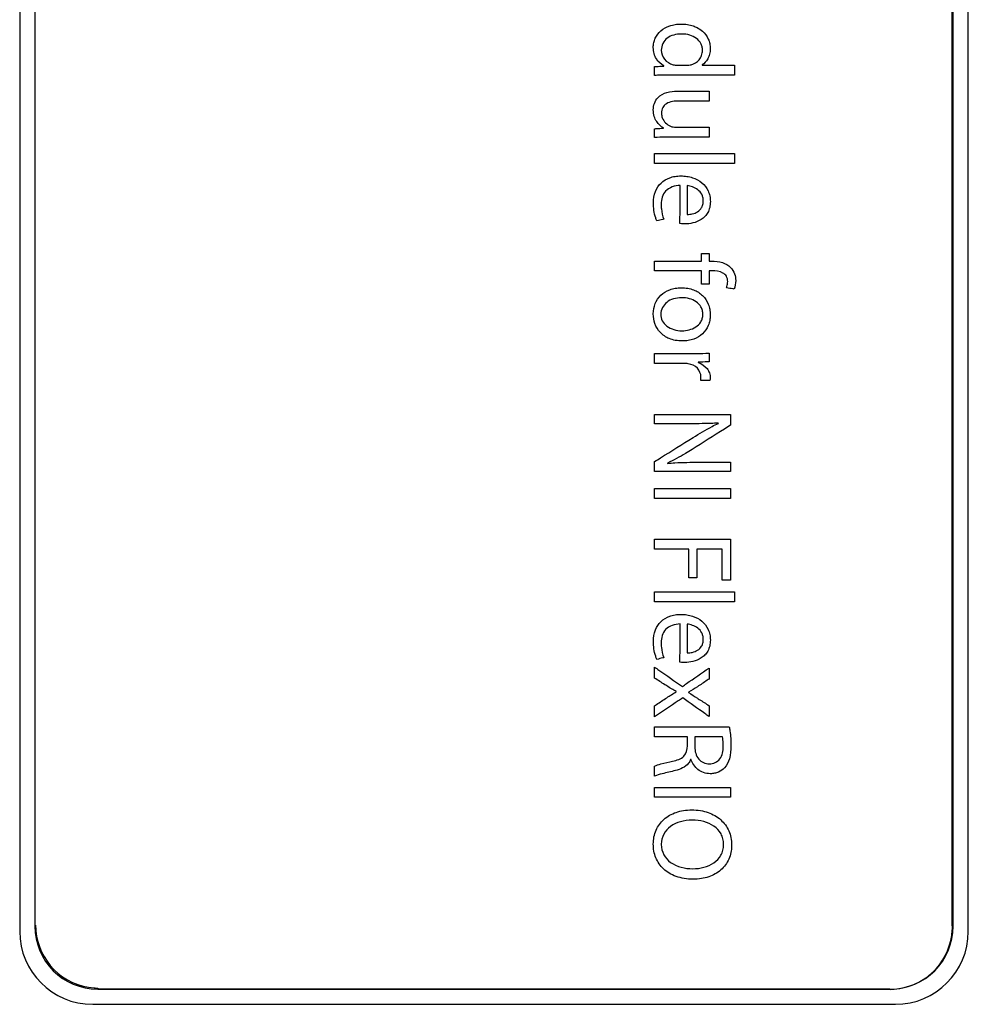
# Model space of a CAD drawing. Header units: inches. Extents: x 0 to 22, y 0 to 17.
# Tile 13 of 29: x 10.653 to 11.589, y 7.245 to 8.216. Entities that reach past the tile are written whole.
import ezdxf

# ---------------------------------------------------------------- set-up
doc = ezdxf.new("R2010")
doc.units = ezdxf.units.IN
doc.header["$LTSCALE"] = 1.21
doc.header["$MEASUREMENT"] = 0
doc.layers.get('0').update_dxf_attribs({"linetype": 'CONTINUOUS'})
doc.layers.add('DATUMCURVES', color=7, linetype='CONTINUOUS')

msp = doc.modelspace()

# ---------------------------------------------------------------- linework, layer by layer
at = {"color": 7, "linetype": 'CONTINUOUS'}
for p, q in [((10.65281, 9.20279), (10.65281, 7.31679)), ((11.58881, 7.31679), (11.58881, 9.20279)), ((10.66781, 9.19779), (10.66781, 7.32179)), ((11.57381, 7.32179), (11.57381, 9.19779)), ((10.72981, 7.25979), (11.51181, 7.25979)), ((10.72481, 7.24479), (11.51681, 7.24479))]:
    msp.add_line(p, q, dxfattribs=at)
for centre, radius, start, end in [((10.72481, 7.31679), 0.072, 180, 270), ((10.72981, 7.32179), 0.062, 180, 270), ((11.51181, 7.32179), 0.062, 270, 360), ((11.51681, 7.31679), 0.072, 270, 360)]:
    msp.add_arc(centre, radius, start, end, dxfattribs=at)
at = {"layer": 'DATUMCURVES', "color": 40, "linetype": 'CONTINUOUS'}
for points, knots in [([(10.66781, 9.19765, 0.394), (10.66781, 9.09998, 0.394), (10.66781, 8.47485, 0.394), (10.66781, 7.84971, 0.394), (10.66781, 7.32226, 0.394)], [0, 0, 0, 0, 0.15625, 1, 1, 1, 1]), ([(11.57301, 7.32226, 0.394), (11.57301, 7.41994, 0.394), (11.57301, 8.04507, 0.394), (11.57301, 8.6702, 0.394), (11.57301, 9.19765, 0.394)], [0, 0, 0, 0, 0.15625, 1, 1, 1, 1]), ([(11.28853, 8.17081, 0.394), (11.28548, 8.17234, 0.394), (11.28136, 8.17618, 0.394), (11.27848, 8.18301, 0.394), (11.27778, 8.18855, 0.394), (11.27831, 8.19374, 0.394), (11.28029, 8.19965, 0.394), (11.28528, 8.20613, 0.394), (11.29265, 8.21015, 0.394), (11.29956, 8.21185, 0.394), (11.30549, 8.21227, 0.394), (11.31156, 8.21186, 0.394), (11.31692, 8.21055, 0.394), (11.32003, 8.20921, 0.394), (11.32128, 8.20856, 0.394)], [0, 0, 0, 0, 0.130673, 0.20225, 0.281152, 0.341795, 0.400625, 0.518128, 0.644743, 0.714415, 0.789469, 0.871484, 0.946435, 1, 1, 1, 1]), ([(11.2981, 8.20122, 0.394), (11.29583, 8.2006, 0.394), (11.28947, 8.19794, 0.394), (11.28588, 8.19077, 0.394), (11.28588, 8.18636, 0.394)], [0, 0, 0, 0, 0.347055, 1, 1, 1, 1]), ([(11.3153, 8.17203, 0.394), (11.31831, 8.17274, 0.394), (11.32268, 8.1754, 0.394), (11.32595, 8.18105, 0.394), (11.32671, 8.18562, 0.394), (11.32627, 8.18969, 0.394), (11.3247, 8.19402, 0.394), (11.32072, 8.19852, 0.394), (11.31383, 8.20162, 0.394), (11.306, 8.20256, 0.394), (11.30063, 8.20192, 0.394), (11.2981, 8.20122, 0.394)], [0, 0, 0, 0, 0.164598, 0.250249, 0.342075, 0.40629, 0.466546, 0.58497, 0.714166, 0.860994, 1, 1, 1, 1]), ([(11.32128, 8.20856, 0.394), (11.32315, 8.20758, 0.394), (11.3276, 8.20458, 0.394), (11.33185, 8.1989, 0.394), (11.33385, 8.19281, 0.394), (11.33437, 8.18771, 0.394), (11.33378, 8.1825, 0.394), (11.33157, 8.17659, 0.394), (11.32844, 8.17313, 0.394), (11.32607, 8.17182, 0.394)], [0, 0, 0, 0, 0.142167, 0.35875, 0.465593, 0.573962, 0.704024, 0.816323, 1, 1, 1, 1]), ([(11.28588, 8.18636, 0.394), (11.28588, 8.1832, 0.394), (11.28818, 8.17647, 0.394), (11.29427, 8.17284, 0.394), (11.29753, 8.17203, 0.394)], [0, 0, 0, 0, 0.484288, 1, 1, 1, 1]), ([(11.30175, 8.1716, 0.394), (11.30224, 8.1716, 0.394), (11.30535, 8.1716, 0.394), (11.30846, 8.1716, 0.394), (11.31108, 8.1716, 0.394)], [0, 0, 0, 0, 0.15625, 1, 1, 1, 1]), ([(11.32607, 8.1716, 0.394), (11.32774, 8.1716, 0.394), (11.3384, 8.1716, 0.394), (11.34906, 8.1716, 0.394), (11.35805, 8.1716, 0.394)], [0, 0, 0, 0, 0.15625, 1, 1, 1, 1]), ([(11.35805, 8.1716, 0.394), (11.35805, 8.17109, 0.394), (11.35805, 8.16783, 0.394), (11.35805, 8.16457, 0.394), (11.35805, 8.16182, 0.394)], [0, 0, 0, 0, 0.15625, 1, 1, 1, 1]), ([(11.27921, 8.17015, 0.394), (11.27969, 8.17017, 0.394), (11.2828, 8.17032, 0.394), (11.28591, 8.17047, 0.394), (11.28853, 8.17059, 0.394)], [0, 0, 0, 0, 0.15625, 1, 1, 1, 1]), ([(11.27921, 8.16137, 0.394), (11.27921, 8.16183, 0.394), (11.27921, 8.16475, 0.394), (11.27921, 8.16768, 0.394), (11.27921, 8.17015, 0.394)], [0, 0, 0, 0, 0.15625, 1, 1, 1, 1]), ([(11.29309, 8.16182, 0.394), (11.28948, 8.16182, 0.394), (11.28484, 8.16176, 0.394), (11.28022, 8.16147, 0.394), (11.27921, 8.16137, 0.394)], [0, 0, 0, 0, 0.780425, 1, 1, 1, 1]), ([(11.35805, 8.16182, 0.394), (11.35467, 8.16182, 0.394), (11.33302, 8.16182, 0.394), (11.31136, 8.16182, 0.394), (11.29309, 8.16182, 0.394)], [0, 0, 0, 0, 0.15625, 1, 1, 1, 1]), ([(11.28799, 8.10959, 0.394), (11.28535, 8.11107, 0.394), (11.28163, 8.11462, 0.394), (11.27856, 8.12109, 0.394), (11.27768, 8.12736, 0.394), (11.27863, 8.1341, 0.394), (11.28464, 8.14399, 0.394), (11.29494, 8.14591, 0.394), (11.30153, 8.14591, 0.394)], [0, 0, 0, 0, 0.166407, 0.2696, 0.389215, 0.50903, 0.637808, 1, 1, 1, 1]), ([(11.30153, 8.14591, 0.394), (11.30316, 8.14591, 0.394), (11.31364, 8.14591, 0.394), (11.32411, 8.14591, 0.394), (11.33295, 8.14591, 0.394)], [0, 0, 0, 0, 0.15625, 1, 1, 1, 1]), ([(11.33295, 8.14591, 0.394), (11.33295, 8.1454, 0.394), (11.33295, 8.14214, 0.394), (11.33295, 8.13888, 0.394), (11.33295, 8.13613, 0.394)], [0, 0, 0, 0, 0.15625, 1, 1, 1, 1]), ([(11.3033, 8.13613, 0.394), (11.29906, 8.13613, 0.394), (11.29259, 8.13562, 0.394), (11.28674, 8.12981, 0.394), (11.28609, 8.12603, 0.394), (11.28609, 8.12413, 0.394)], [0, 0, 0, 0, 0.540005, 0.757211, 1, 1, 1, 1]), ([(11.33295, 8.13613, 0.394), (11.33141, 8.13613, 0.394), (11.32153, 8.13613, 0.394), (11.31164, 8.13613, 0.394), (11.3033, 8.13613, 0.394)], [0, 0, 0, 0, 0.15625, 1, 1, 1, 1]), ([(11.28609, 8.12413, 0.394), (11.28609, 8.1226, 0.394), (11.28697, 8.11714, 0.394), (11.29147, 8.11271, 0.394), (11.29509, 8.11126, 0.394)], [0, 0, 0, 0, 0.281309, 1, 1, 1, 1]), ([(11.27921, 8.10881, 0.394), (11.27967, 8.10884, 0.394), (11.28259, 8.10903, 0.394), (11.28552, 8.10921, 0.394), (11.28799, 8.10937, 0.394)], [0, 0, 0, 0, 0.15625, 1, 1, 1, 1]), ([(11.27921, 8.10015, 0.394), (11.27921, 8.1006, 0.394), (11.27921, 8.10349, 0.394), (11.27921, 8.10638, 0.394), (11.27921, 8.10881, 0.394)], [0, 0, 0, 0, 0.15625, 1, 1, 1, 1]), ([(11.30009, 8.11037, 0.394), (11.3018, 8.11037, 0.394), (11.31276, 8.11037, 0.394), (11.32371, 8.11037, 0.394), (11.33295, 8.11037, 0.394)], [0, 0, 0, 0, 0.15625, 1, 1, 1, 1]), ([(11.33295, 8.11037, 0.394), (11.33295, 8.10986, 0.394), (11.33295, 8.1066, 0.394), (11.33295, 8.10335, 0.394), (11.33295, 8.10059, 0.394)], [0, 0, 0, 0, 0.15625, 1, 1, 1, 1]), ([(11.29386, 8.10059, 0.394), (11.29252, 8.10059, 0.394), (11.28763, 8.10057, 0.394), (11.28274, 8.10042, 0.394), (11.27921, 8.10015, 0.394)], [0, 0, 0, 0, 0.275303, 1, 1, 1, 1]), ([(11.33295, 8.10059, 0.394), (11.33092, 8.10059, 0.394), (11.31789, 8.10059, 0.394), (11.30486, 8.10059, 0.394), (11.29386, 8.10059, 0.394)], [0, 0, 0, 0, 0.15625, 1, 1, 1, 1]), ([(11.27921, 8.07457, 0.394), (11.27921, 8.07508, 0.394), (11.27921, 8.07834, 0.394), (11.27921, 8.0816, 0.394), (11.27921, 8.08435, 0.394)], [0, 0, 0, 0, 0.15625, 1, 1, 1, 1]), ([(11.27921, 8.08435, 0.394), (11.28332, 8.08435, 0.394), (11.3096, 8.08435, 0.394), (11.33588, 8.08435, 0.394), (11.35805, 8.08435, 0.394)], [0, 0, 0, 0, 0.15625, 1, 1, 1, 1]), ([(11.35805, 8.08435, 0.394), (11.35805, 8.08384, 0.394), (11.35805, 8.08058, 0.394), (11.35805, 8.07732, 0.394), (11.35805, 8.07457, 0.394)], [0, 0, 0, 0, 0.15625, 1, 1, 1, 1]), ([(11.35805, 8.07457, 0.394), (11.35395, 8.07457, 0.394), (11.32767, 8.07457, 0.394), (11.30138, 8.07457, 0.394), (11.27921, 8.07457, 0.394)], [0, 0, 0, 0, 0.15625, 1, 1, 1, 1]), ([(11.2781, 8.0358, 0.394), (11.2781, 8.03955, 0.394), (11.27919, 8.04674, 0.394), (11.28508, 8.05575, 0.394), (11.29261, 8.06021, 0.394), (11.29951, 8.06194, 0.394), (11.30525, 8.06237, 0.394), (11.31106, 8.06194, 0.394), (11.31826, 8.06026, 0.394), (11.32622, 8.05612, 0.394), (11.33172, 8.0491, 0.394), (11.33393, 8.04242, 0.394), (11.33429, 8.03879, 0.394), (11.33429, 8.03691, 0.394)], [0, 0, 0, 0, 0.131373, 0.248155, 0.365431, 0.428713, 0.496603, 0.566202, 0.632243, 0.755196, 0.87303, 0.934396, 1, 1, 1, 1]), ([(11.30442, 8.05278, 0.394), (11.29931, 8.0527, 0.394), (11.2886, 8.04949, 0.394), (11.28576, 8.03896, 0.394), (11.28576, 8.03447, 0.394)], [0, 0, 0, 0, 0.532377, 1, 1, 1, 1]), ([(11.30431, 8.01514, 0.394), (11.30431, 8.01711, 0.394), (11.30435, 8.02965, 0.394), (11.30439, 8.0422, 0.394), (11.30442, 8.05278, 0.394)], [0, 0, 0, 0, 0.15625, 1, 1, 1, 1]), ([(11.31142, 8.02425, 0.394), (11.31311, 8.02422, 0.394), (11.31667, 8.02459, 0.394), (11.3219, 8.02651, 0.394), (11.32551, 8.0301, 0.394), (11.32705, 8.03411, 0.394), (11.32742, 8.03761, 0.394), (11.32705, 8.04109, 0.394), (11.32556, 8.04507, 0.394), (11.32213, 8.04892, 0.394), (11.31694, 8.05159, 0.394), (11.31323, 8.05247, 0.394), (11.31142, 8.05268, 0.394)], [0, 0, 0, 0, 0.107378, 0.225086, 0.347041, 0.415261, 0.494159, 0.568227, 0.635276, 0.760702, 0.884089, 1, 1, 1, 1]), ([(11.31142, 8.05268, 0.394), (11.31142, 8.05119, 0.394), (11.31142, 8.04172, 0.394), (11.31142, 8.03224, 0.394), (11.31142, 8.02425, 0.394)], [0, 0, 0, 0, 0.15625, 1, 1, 1, 1]), ([(11.28154, 8.01782, 0.394), (11.28109, 8.01881, 0.394), (11.27888, 8.02454, 0.394), (11.2781, 8.03077, 0.394), (11.2781, 8.0358, 0.394)], [0, 0, 0, 0, 0.178533, 1, 1, 1, 1]), ([(11.33429, 8.03691, 0.394), (11.33429, 8.0349, 0.394), (11.33391, 8.03113, 0.394), (11.332, 8.02607, 0.394), (11.32907, 8.02211, 0.394), (11.32429, 8.01822, 0.394), (11.31742, 8.01549, 0.394), (11.3117, 8.01481, 0.394), (11.30897, 8.01481, 0.394)], [0, 0, 0, 0, 0.159631, 0.297903, 0.42456, 0.546372, 0.783284, 1, 1, 1, 1]), ([(11.28576, 8.03447, 0.394), (11.28576, 8.03288, 0.394), (11.28594, 8.02782, 0.394), (11.28712, 8.02279, 0.394), (11.28843, 8.01958, 0.394)], [0, 0, 0, 0, 0.314989, 1, 1, 1, 1]), ([(11.28843, 8.01958, 0.394), (11.28807, 8.01949, 0.394), (11.28577, 8.0189, 0.394), (11.28348, 8.01831, 0.394), (11.28154, 8.01782, 0.394)], [0, 0, 0, 0, 0.15625, 1, 1, 1, 1]), ([(11.30897, 8.01481, 0.394), (11.3085, 8.01481, 0.394), (11.30694, 8.01483, 0.394), (11.30537, 8.01492, 0.394), (11.30431, 8.01514, 0.394)], [0, 0, 0, 0, 0.302668, 1, 1, 1, 1]), ([(11.27921, 7.97824, 0.394), (11.28162, 7.97824, 0.394), (11.29706, 7.97824, 0.394), (11.31249, 7.97824, 0.394), (11.32551, 7.97824, 0.394)], [0, 0, 0, 0, 0.15625, 1, 1, 1, 1]), ([(11.27921, 7.96847, 0.394), (11.27921, 7.96898, 0.394), (11.27921, 7.97224, 0.394), (11.27921, 7.97549, 0.394), (11.27921, 7.97824, 0.394)], [0, 0, 0, 0, 0.15625, 1, 1, 1, 1]), ([(11.32551, 7.97824, 0.394), (11.32551, 7.97863, 0.394), (11.32551, 7.9811, 0.394), (11.32551, 7.98358, 0.394), (11.32551, 7.98567, 0.394)], [0, 0, 0, 0, 0.15625, 1, 1, 1, 1]), ([(11.32551, 7.98567, 0.394), (11.3259, 7.98567, 0.394), (11.32838, 7.98567, 0.394), (11.33086, 7.98567, 0.394), (11.33295, 7.98567, 0.394)], [0, 0, 0, 0, 0.15625, 1, 1, 1, 1]), ([(11.33295, 7.98567, 0.394), (11.33295, 7.98529, 0.394), (11.33295, 7.98281, 0.394), (11.33295, 7.98033, 0.394), (11.33295, 7.97824, 0.394)], [0, 0, 0, 0, 0.15625, 1, 1, 1, 1]), ([(11.33295, 7.97824, 0.394), (11.33309, 7.97824, 0.394), (11.33394, 7.97824, 0.394), (11.33479, 7.97824, 0.394), (11.33551, 7.97824, 0.394)], [0, 0, 0, 0, 0.15625, 1, 1, 1, 1]), ([(11.33551, 7.97824, 0.394), (11.33907, 7.97824, 0.394), (11.34589, 7.97759, 0.394), (11.35428, 7.97297, 0.394), (11.35851, 7.96596, 0.394), (11.3597, 7.9584, 0.394), (11.3588, 7.95319, 0.394), (11.35772, 7.95058, 0.394)], [0, 0, 0, 0, 0.249484, 0.47149, 0.641691, 0.802353, 1, 1, 1, 1]), ([(11.32551, 7.96847, 0.394), (11.3231, 7.96847, 0.394), (11.30767, 7.96847, 0.394), (11.29223, 7.96847, 0.394), (11.27921, 7.96847, 0.394)], [0, 0, 0, 0, 0.15625, 1, 1, 1, 1]), ([(11.32551, 7.95559, 0.394), (11.32551, 7.95626, 0.394), (11.32551, 7.96055, 0.394), (11.32551, 7.96485, 0.394), (11.32551, 7.96847, 0.394)], [0, 0, 0, 0, 0.15625, 1, 1, 1, 1]), ([(11.33584, 7.96858, 0.394), (11.33569, 7.96858, 0.394), (11.33473, 7.96858, 0.394), (11.33377, 7.96858, 0.394), (11.33295, 7.96858, 0.394)], [0, 0, 0, 0, 0.15625, 1, 1, 1, 1]), ([(11.33295, 7.96858, 0.394), (11.33295, 7.96791, 0.394), (11.33295, 7.96357, 0.394), (11.33295, 7.95924, 0.394), (11.33295, 7.95559, 0.394)], [0, 0, 0, 0, 0.15625, 1, 1, 1, 1]), ([(11.35139, 7.95814, 0.394), (11.35139, 7.95989, 0.394), (11.3507, 7.96337, 0.394), (11.34514, 7.96819, 0.394), (11.33953, 7.96858, 0.394), (11.33584, 7.96858, 0.394)], [0, 0, 0, 0, 0.250193, 0.473255, 1, 1, 1, 1]), ([(11.35017, 7.9518, 0.394), (11.35035, 7.95221, 0.394), (11.35112, 7.95423, 0.394), (11.35139, 7.95642, 0.394), (11.35139, 7.95814, 0.394)], [0, 0, 0, 0, 0.205054, 1, 1, 1, 1]), ([(11.27799, 7.92607, 0.394), (11.27799, 7.92955, 0.394), (11.27919, 7.93635, 0.394), (11.28503, 7.94505, 0.394), (11.29258, 7.94967, 0.394), (11.29969, 7.95157, 0.394), (11.30575, 7.95205, 0.394), (11.31188, 7.95156, 0.394), (11.31929, 7.94959, 0.394), (11.32708, 7.94477, 0.394), (11.33197, 7.93728, 0.394), (11.33387, 7.93059, 0.394), (11.33421, 7.92667, 0.394), (11.33417, 7.92449, 0.394), (11.33416, 7.92412, 0.394)], [0, 0, 0, 0, 0.118952, 0.232371, 0.350579, 0.415175, 0.485142, 0.55888, 0.626308, 0.748452, 0.865122, 0.925041, 0.987203, 1, 1, 1, 1]), ([(11.33295, 7.95559, 0.394), (11.33257, 7.95559, 0.394), (11.33009, 7.95559, 0.394), (11.32761, 7.95559, 0.394), (11.32551, 7.95559, 0.394)], [0, 0, 0, 0, 0.15625, 1, 1, 1, 1]), ([(11.35772, 7.95058, 0.394), (11.35733, 7.95065, 0.394), (11.35481, 7.95105, 0.394), (11.3523, 7.95146, 0.394), (11.35017, 7.9518, 0.394)], [0, 0, 0, 0, 0.15625, 1, 1, 1, 1]), ([(11.32685, 7.92557, 0.394), (11.32685, 7.92692, 0.394), (11.32656, 7.92948, 0.394), (11.32477, 7.9341, 0.394), (11.32041, 7.93857, 0.394), (11.31352, 7.94141, 0.394), (11.30576, 7.94235, 0.394), (11.29798, 7.94129, 0.394), (11.28913, 7.9372, 0.394), (11.28547, 7.93028, 0.394), (11.28532, 7.92585, 0.394)], [0, 0, 0, 0, 0.06889, 0.131648, 0.25171, 0.377352, 0.508253, 0.650162, 0.776061, 1, 1, 1, 1]), ([(11.33416, 7.92412, 0.394), (11.33411, 7.92263, 0.394), (11.33376, 7.91941, 0.394), (11.33191, 7.9131, 0.394), (11.32698, 7.9059, 0.394), (11.3194, 7.90145, 0.394), (11.31241, 7.89966, 0.394), (11.30627, 7.8992, 0.394), (11.2999, 7.89973, 0.394), (11.29215, 7.90193, 0.394), (11.28443, 7.90717, 0.394), (11.2791, 7.91619, 0.394), (11.27799, 7.9228, 0.394), (11.27799, 7.92607, 0.394)], [0, 0, 0, 0, 0.052422, 0.113964, 0.230813, 0.35059, 0.415321, 0.484649, 0.567033, 0.639915, 0.767494, 0.885199, 1, 1, 1, 1]), ([(11.28532, 7.92585, 0.394), (11.28524, 7.92357, 0.394), (11.28626, 7.91898, 0.394), (11.29307, 7.91152, 0.394), (11.30347, 7.90882, 0.394), (11.31345, 7.91007, 0.394), (11.32017, 7.91274, 0.394), (11.32464, 7.91705, 0.394), (11.32655, 7.92164, 0.394), (11.32685, 7.92422, 0.394), (11.32685, 7.92557, 0.394)], [0, 0, 0, 0, 0.115113, 0.231881, 0.502232, 0.62406, 0.747669, 0.867893, 0.930739, 1, 1, 1, 1]), ([(11.27921, 7.87725, 0.394), (11.27921, 7.87775, 0.394), (11.27921, 7.88101, 0.394), (11.27921, 7.88427, 0.394), (11.27921, 7.88701, 0.394)], [0, 0, 0, 0, 0.15625, 1, 1, 1, 1]), ([(11.27921, 7.88701, 0.394), (11.28113, 7.88701, 0.394), (11.29346, 7.88697, 0.394), (11.30579, 7.88693, 0.394), (11.31619, 7.8869, 0.394)], [0, 0, 0, 0, 0.15625, 1, 1, 1, 1]), ([(11.31619, 7.8869, 0.394), (11.31772, 7.8869, 0.394), (11.32331, 7.88693, 0.394), (11.3289, 7.88708, 0.394), (11.33295, 7.88735, 0.394)], [0, 0, 0, 0, 0.273512, 1, 1, 1, 1]), ([(11.33295, 7.88735, 0.394), (11.33295, 7.88691, 0.394), (11.33295, 7.88405, 0.394), (11.33295, 7.8812, 0.394), (11.33295, 7.87879, 0.394)], [0, 0, 0, 0, 0.15625, 1, 1, 1, 1]), ([(11.30786, 7.87725, 0.394), (11.30637, 7.87725, 0.394), (11.29682, 7.87725, 0.394), (11.28727, 7.87725, 0.394), (11.27921, 7.87725, 0.394)], [0, 0, 0, 0, 0.15625, 1, 1, 1, 1]), ([(11.32497, 7.8638, 0.394), (11.32497, 7.86691, 0.394), (11.3222, 7.87358, 0.394), (11.31429, 7.87701, 0.394), (11.30942, 7.87725, 0.394), (11.30786, 7.87725, 0.394)], [0, 0, 0, 0, 0.388788, 0.804957, 1, 1, 1, 1]), ([(11.33295, 7.87879, 0.394), (11.3324, 7.87877, 0.394), (11.32889, 7.87863, 0.394), (11.32537, 7.87848, 0.394), (11.32241, 7.87836, 0.394)], [0, 0, 0, 0, 0.15625, 1, 1, 1, 1]), ([(11.32241, 7.87802, 0.394), (11.32571, 7.8769, 0.394), (11.33029, 7.87387, 0.394), (11.33321, 7.86861, 0.394), (11.33404, 7.86546, 0.394), (11.33427, 7.86295, 0.394), (11.33406, 7.86123, 0.394), (11.33385, 7.86036, 0.394)], [0, 0, 0, 0, 0.456937, 0.670223, 0.775885, 0.882284, 1, 1, 1, 1]), ([(11.33385, 7.86036, 0.394), (11.33337, 7.86036, 0.394), (11.33034, 7.86036, 0.394), (11.3273, 7.86036, 0.394), (11.32474, 7.86036, 0.394)], [0, 0, 0, 0, 0.15625, 1, 1, 1, 1]), ([(11.27921, 7.82679, 0.394), (11.28311, 7.82679, 0.394), (11.30806, 7.82679, 0.394), (11.33301, 7.82679, 0.394), (11.35406, 7.82679, 0.394)], [0, 0, 0, 0, 0.15625, 1, 1, 1, 1]), ([(11.27921, 7.81768, 0.394), (11.27921, 7.81815, 0.394), (11.27921, 7.82119, 0.394), (11.27921, 7.82423, 0.394), (11.27921, 7.82679, 0.394)], [0, 0, 0, 0, 0.15625, 1, 1, 1, 1]), ([(11.35406, 7.82679, 0.394), (11.35406, 7.82624, 0.394), (11.35406, 7.82268, 0.394), (11.35406, 7.81913, 0.394), (11.35406, 7.81613, 0.394)], [0, 0, 0, 0, 0.15625, 1, 1, 1, 1]), ([(11.31119, 7.81768, 0.394), (11.30953, 7.81768, 0.394), (11.29887, 7.81768, 0.394), (11.2882, 7.81768, 0.394), (11.27921, 7.81768, 0.394)], [0, 0, 0, 0, 0.15625, 1, 1, 1, 1]), ([(11.34206, 7.81835, 0.394), (11.33971, 7.81822, 0.394), (11.32943, 7.81772, 0.394), (11.31913, 7.81768, 0.394), (11.31119, 7.81768, 0.394)], [0, 0, 0, 0, 0.228794, 1, 1, 1, 1]), ([(11.35406, 7.81613, 0.394), (11.35209, 7.81489, 0.394), (11.33946, 7.80692, 0.394), (11.32684, 7.79896, 0.394), (11.31619, 7.79224, 0.394)], [0, 0, 0, 0, 0.15625, 1, 1, 1, 1]), ([(11.31719, 7.80414, 0.394), (11.32334, 7.80799, 0.394), (11.33153, 7.81289, 0.394), (11.3401, 7.81708, 0.394), (11.34218, 7.81802, 0.394)], [0, 0, 0, 0, 0.760851, 1, 1, 1, 1]), ([(11.27921, 7.78036, 0.394), (11.28119, 7.7816, 0.394), (11.29385, 7.78953, 0.394), (11.30651, 7.79745, 0.394), (11.31719, 7.80414, 0.394)], [0, 0, 0, 0, 0.15625, 1, 1, 1, 1]), ([(11.31619, 7.79224, 0.394), (11.31406, 7.79093, 0.394), (11.30617, 7.78612, 0.394), (11.29804, 7.78166, 0.394), (11.29187, 7.77893, 0.394)], [0, 0, 0, 0, 0.2703, 1, 1, 1, 1]), ([(11.27921, 7.7706, 0.394), (11.27921, 7.77111, 0.394), (11.27921, 7.77436, 0.394), (11.27921, 7.77762, 0.394), (11.27921, 7.78036, 0.394)], [0, 0, 0, 0, 0.15625, 1, 1, 1, 1]), ([(11.29198, 7.77859, 0.394), (11.29444, 7.77881, 0.394), (11.30464, 7.77957, 0.394), (11.31487, 7.7797, 0.394), (11.32263, 7.7797, 0.394)], [0, 0, 0, 0, 0.241292, 1, 1, 1, 1]), ([(11.32263, 7.7797, 0.394), (11.32427, 7.7797, 0.394), (11.33474, 7.7797, 0.394), (11.34522, 7.7797, 0.394), (11.35406, 7.7797, 0.394)], [0, 0, 0, 0, 0.15625, 1, 1, 1, 1]), ([(11.35406, 7.7797, 0.394), (11.35406, 7.77922, 0.394), (11.35406, 7.77619, 0.394), (11.35406, 7.77316, 0.394), (11.35406, 7.7706, 0.394)], [0, 0, 0, 0, 0.15625, 1, 1, 1, 1]), ([(11.35406, 7.7706, 0.394), (11.35016, 7.7706, 0.394), (11.32521, 7.7706, 0.394), (11.30026, 7.7706, 0.394), (11.27921, 7.7706, 0.394)], [0, 0, 0, 0, 0.15625, 1, 1, 1, 1]), ([(11.27921, 7.74401, 0.394), (11.27921, 7.74452, 0.394), (11.27921, 7.74778, 0.394), (11.27921, 7.75104, 0.394), (11.27921, 7.75379, 0.394)], [0, 0, 0, 0, 0.15625, 1, 1, 1, 1]), ([(11.27921, 7.75379, 0.394), (11.28311, 7.75379, 0.394), (11.30806, 7.75379, 0.394), (11.33301, 7.75379, 0.394), (11.35406, 7.75379, 0.394)], [0, 0, 0, 0, 0.15625, 1, 1, 1, 1]), ([(11.35406, 7.75379, 0.394), (11.35406, 7.75328, 0.394), (11.35406, 7.75002, 0.394), (11.35406, 7.74676, 0.394), (11.35406, 7.74401, 0.394)], [0, 0, 0, 0, 0.15625, 1, 1, 1, 1]), ([(11.35406, 7.74401, 0.394), (11.35016, 7.74401, 0.394), (11.32521, 7.74401, 0.394), (11.30026, 7.74401, 0.394), (11.27921, 7.74401, 0.394)], [0, 0, 0, 0, 0.15625, 1, 1, 1, 1]), ([(11.27921, 7.6939, 0.394), (11.27921, 7.69441, 0.394), (11.27921, 7.69767, 0.394), (11.27921, 7.70093, 0.394), (11.27921, 7.70368, 0.394)], [0, 0, 0, 0, 0.15625, 1, 1, 1, 1]), ([(11.27921, 7.70368, 0.394), (11.28311, 7.70368, 0.394), (11.30806, 7.70368, 0.394), (11.33301, 7.70368, 0.394), (11.35406, 7.70368, 0.394)], [0, 0, 0, 0, 0.15625, 1, 1, 1, 1]), ([(11.35406, 7.70368, 0.394), (11.35406, 7.70158, 0.394), (11.35406, 7.68814, 0.394), (11.35406, 7.6747, 0.394), (11.35406, 7.66337, 0.394)], [0, 0, 0, 0, 0.15625, 1, 1, 1, 1]), ([(11.31308, 7.6939, 0.394), (11.31131, 7.6939, 0.394), (11.30002, 7.6939, 0.394), (11.28873, 7.6939, 0.394), (11.27921, 7.6939, 0.394)], [0, 0, 0, 0, 0.15625, 1, 1, 1, 1]), ([(11.31308, 7.6657, 0.394), (11.31308, 7.66717, 0.394), (11.31308, 7.67657, 0.394), (11.31308, 7.68597, 0.394), (11.31308, 7.6939, 0.394)], [0, 0, 0, 0, 0.15625, 1, 1, 1, 1]), ([(11.34595, 7.6939, 0.394), (11.34465, 7.6939, 0.394), (11.33636, 7.6939, 0.394), (11.32807, 7.6939, 0.394), (11.32107, 7.6939, 0.394)], [0, 0, 0, 0, 0.15625, 1, 1, 1, 1]), ([(11.32107, 7.6939, 0.394), (11.32107, 7.69243, 0.394), (11.32107, 7.68303, 0.394), (11.32107, 7.67363, 0.394), (11.32107, 7.6657, 0.394)], [0, 0, 0, 0, 0.15625, 1, 1, 1, 1]), ([(11.34595, 7.66337, 0.394), (11.34595, 7.66496, 0.394), (11.34595, 7.67513, 0.394), (11.34595, 7.68531, 0.394), (11.34595, 7.6939, 0.394)], [0, 0, 0, 0, 0.15625, 1, 1, 1, 1]), ([(11.32107, 7.6657, 0.394), (11.32066, 7.6657, 0.394), (11.31799, 7.6657, 0.394), (11.31533, 7.6657, 0.394), (11.31308, 7.6657, 0.394)], [0, 0, 0, 0, 0.15625, 1, 1, 1, 1]), ([(11.35406, 7.66337, 0.394), (11.35364, 7.66337, 0.394), (11.35093, 7.66337, 0.394), (11.34823, 7.66337, 0.394), (11.34595, 7.66337, 0.394)], [0, 0, 0, 0, 0.15625, 1, 1, 1, 1]), ([(11.27921, 7.64189, 0.394), (11.27921, 7.6424, 0.394), (11.27921, 7.64566, 0.394), (11.27921, 7.64891, 0.394), (11.27921, 7.65166, 0.394)], [0, 0, 0, 0, 0.15625, 1, 1, 1, 1]), ([(11.27921, 7.65166, 0.394), (11.28332, 7.65166, 0.394), (11.3096, 7.65166, 0.394), (11.33588, 7.65166, 0.394), (11.35805, 7.65166, 0.394)], [0, 0, 0, 0, 0.15625, 1, 1, 1, 1]), ([(11.35805, 7.65166, 0.394), (11.35805, 7.65115, 0.394), (11.35805, 7.6479, 0.394), (11.35805, 7.64464, 0.394), (11.35805, 7.64189, 0.394)], [0, 0, 0, 0, 0.15625, 1, 1, 1, 1]), ([(11.35805, 7.64189, 0.394), (11.35395, 7.64189, 0.394), (11.32767, 7.64189, 0.394), (11.30138, 7.64189, 0.394), (11.27921, 7.64189, 0.394)], [0, 0, 0, 0, 0.15625, 1, 1, 1, 1]), ([(11.2781, 7.60312, 0.394), (11.2781, 7.60686, 0.394), (11.27919, 7.61406, 0.394), (11.28508, 7.62307, 0.394), (11.29261, 7.62753, 0.394), (11.29951, 7.62927, 0.394), (11.30525, 7.6297, 0.394), (11.31106, 7.62927, 0.394), (11.31826, 7.62759, 0.394), (11.32622, 7.62345, 0.394), (11.33172, 7.61642, 0.394), (11.33393, 7.60974, 0.394), (11.33429, 7.60611, 0.394), (11.33429, 7.60423, 0.394)], [0, 0, 0, 0, 0.131367, 0.248165, 0.365441, 0.428714, 0.496589, 0.566173, 0.6322, 0.755133, 0.872975, 0.934362, 1, 1, 1, 1]), ([(11.30442, 7.62011, 0.394), (11.29931, 7.62003, 0.394), (11.28859, 7.61682, 0.394), (11.28576, 7.60628, 0.394), (11.28576, 7.60179, 0.394)], [0, 0, 0, 0, 0.532195, 1, 1, 1, 1]), ([(11.30431, 7.58246, 0.394), (11.30431, 7.58442, 0.394), (11.30435, 7.59697, 0.394), (11.30439, 7.60952, 0.394), (11.30442, 7.62011, 0.394)], [0, 0, 0, 0, 0.15625, 1, 1, 1, 1]), ([(11.31142, 7.59158, 0.394), (11.31311, 7.59154, 0.394), (11.31667, 7.59191, 0.394), (11.3219, 7.59384, 0.394), (11.32551, 7.59742, 0.394), (11.32705, 7.60143, 0.394), (11.32742, 7.60493, 0.394), (11.32705, 7.60841, 0.394), (11.32556, 7.61239, 0.394), (11.32213, 7.61624, 0.394), (11.31694, 7.61891, 0.394), (11.31323, 7.61979, 0.394), (11.31142, 7.62, 0.394)], [0, 0, 0, 0, 0.10739, 0.225102, 0.347016, 0.41518, 0.493994, 0.568072, 0.635134, 0.760598, 0.884039, 1, 1, 1, 1]), ([(11.31142, 7.62, 0.394), (11.31142, 7.61852, 0.394), (11.31142, 7.60905, 0.394), (11.31142, 7.59957, 0.394), (11.31142, 7.59158, 0.394)], [0, 0, 0, 0, 0.15625, 1, 1, 1, 1]), ([(11.28154, 7.58513, 0.394), (11.28109, 7.58613, 0.394), (11.27889, 7.59185, 0.394), (11.2781, 7.59809, 0.394), (11.2781, 7.60312, 0.394)], [0, 0, 0, 0, 0.178803, 1, 1, 1, 1]), ([(11.28576, 7.60179, 0.394), (11.28576, 7.60019, 0.394), (11.28594, 7.59514, 0.394), (11.28712, 7.59012, 0.394), (11.28843, 7.58691, 0.394)], [0, 0, 0, 0, 0.315101, 1, 1, 1, 1]), ([(11.33429, 7.60423, 0.394), (11.33429, 7.60222, 0.394), (11.33391, 7.59845, 0.394), (11.332, 7.5934, 0.394), (11.32907, 7.58944, 0.394), (11.32429, 7.58555, 0.394), (11.31742, 7.58281, 0.394), (11.3117, 7.58214, 0.394), (11.30897, 7.58214, 0.394)], [0, 0, 0, 0, 0.159558, 0.297787, 0.42443, 0.546251, 0.783219, 1, 1, 1, 1]), ([(11.28843, 7.58691, 0.394), (11.28807, 7.58682, 0.394), (11.28577, 7.58622, 0.394), (11.28348, 7.58563, 0.394), (11.28154, 7.58513, 0.394)], [0, 0, 0, 0, 0.15625, 1, 1, 1, 1]), ([(11.30897, 7.58214, 0.394), (11.3085, 7.58214, 0.394), (11.30694, 7.58216, 0.394), (11.30538, 7.58225, 0.394), (11.30431, 7.58246, 0.394)], [0, 0, 0, 0, 0.302752, 1, 1, 1, 1]), ([(11.27921, 7.56677, 0.394), (11.27921, 7.56733, 0.394), (11.27921, 7.57092, 0.394), (11.27921, 7.57452, 0.394), (11.27921, 7.57755, 0.394)], [0, 0, 0, 0, 0.15625, 1, 1, 1, 1]), ([(11.27921, 7.57755, 0.394), (11.28064, 7.57656, 0.394), (11.28978, 7.57018, 0.394), (11.29893, 7.56381, 0.394), (11.30664, 7.55844, 0.394)], [0, 0, 0, 0, 0.15625, 1, 1, 1, 1]), ([(11.30664, 7.55844, 0.394), (11.30801, 7.55939, 0.394), (11.31678, 7.56546, 0.394), (11.32555, 7.57153, 0.394), (11.33295, 7.57665, 0.394)], [0, 0, 0, 0, 0.15625, 1, 1, 1, 1]), ([(11.33295, 7.57665, 0.394), (11.33295, 7.57609, 0.394), (11.33295, 7.57246, 0.394), (11.33295, 7.56884, 0.394), (11.33295, 7.56578, 0.394)], [0, 0, 0, 0, 0.15625, 1, 1, 1, 1]), ([(11.29131, 7.559, 0.394), (11.29068, 7.5594, 0.394), (11.28665, 7.56199, 0.394), (11.28261, 7.56458, 0.394), (11.27921, 7.56677, 0.394)], [0, 0, 0, 0, 0.15625, 1, 1, 1, 1]), ([(11.33295, 7.56578, 0.394), (11.33236, 7.56538, 0.394), (11.32855, 7.56282, 0.394), (11.32474, 7.56027, 0.394), (11.32152, 7.55811, 0.394)], [0, 0, 0, 0, 0.15625, 1, 1, 1, 1]), ([(11.27921, 7.53945, 0.394), (11.27984, 7.53986, 0.394), (11.28387, 7.54249, 0.394), (11.28791, 7.54511, 0.394), (11.29131, 7.54733, 0.394)], [0, 0, 0, 0, 0.15625, 1, 1, 1, 1]), ([(11.30697, 7.54711, 0.394), (11.30553, 7.54614, 0.394), (11.29627, 7.53988, 0.394), (11.28702, 7.53362, 0.394), (11.27921, 7.52834, 0.394)], [0, 0, 0, 0, 0.15625, 1, 1, 1, 1]), ([(11.33295, 7.52879, 0.394), (11.3316, 7.52975, 0.394), (11.32294, 7.53585, 0.394), (11.31428, 7.54196, 0.394), (11.30697, 7.54711, 0.394)], [0, 0, 0, 0, 0.15625, 1, 1, 1, 1]), ([(11.32152, 7.5469, 0.394), (11.32212, 7.54651, 0.394), (11.32593, 7.54403, 0.394), (11.32974, 7.54154, 0.394), (11.33295, 7.53945, 0.394)], [0, 0, 0, 0, 0.15625, 1, 1, 1, 1]), ([(11.27921, 7.52834, 0.394), (11.27921, 7.52892, 0.394), (11.27921, 7.53262, 0.394), (11.27921, 7.53633, 0.394), (11.27921, 7.53945, 0.394)], [0, 0, 0, 0, 0.15625, 1, 1, 1, 1]), ([(11.33295, 7.53945, 0.394), (11.33295, 7.5389, 0.394), (11.33295, 7.53534, 0.394), (11.33295, 7.53179, 0.394), (11.33295, 7.52879, 0.394)], [0, 0, 0, 0, 0.15625, 1, 1, 1, 1]), ([(11.27921, 7.50888, 0.394), (11.27921, 7.50938, 0.394), (11.27921, 7.51261, 0.394), (11.27921, 7.51583, 0.394), (11.27921, 7.51855, 0.394)], [0, 0, 0, 0, 0.15625, 1, 1, 1, 1]), ([(11.27921, 7.51855, 0.394), (11.28305, 7.51855, 0.394), (11.30763, 7.51855, 0.394), (11.33221, 7.51855, 0.394), (11.35295, 7.51855, 0.394)], [0, 0, 0, 0, 0.15625, 1, 1, 1, 1]), ([(11.35295, 7.51855, 0.394), (11.35322, 7.51721, 0.394), (11.35421, 7.51107, 0.394), (11.35461, 7.50485, 0.394), (11.35461, 7.49999, 0.394)], [0, 0, 0, 0, 0.2195, 1, 1, 1, 1]), ([(11.31163, 7.50888, 0.394), (11.30994, 7.50888, 0.394), (11.29914, 7.50888, 0.394), (11.28833, 7.50888, 0.394), (11.27921, 7.50888, 0.394)], [0, 0, 0, 0, 0.15625, 1, 1, 1, 1]), ([(11.31163, 7.49978, 0.394), (11.31163, 7.50025, 0.394), (11.31163, 7.50329, 0.394), (11.31163, 7.50632, 0.394), (11.31163, 7.50888, 0.394)], [0, 0, 0, 0, 0.15625, 1, 1, 1, 1]), ([(11.31896, 7.50888, 0.394), (11.31896, 7.50837, 0.394), (11.31896, 7.50507, 0.394), (11.31896, 7.50178, 0.394), (11.31896, 7.499, 0.394)], [0, 0, 0, 0, 0.15625, 1, 1, 1, 1]), ([(11.34617, 7.50888, 0.394), (11.34475, 7.50888, 0.394), (11.33568, 7.50888, 0.394), (11.32662, 7.50888, 0.394), (11.31896, 7.50888, 0.394)], [0, 0, 0, 0, 0.15625, 1, 1, 1, 1]), ([(11.34706, 7.49933, 0.394), (11.34706, 7.50041, 0.394), (11.34697, 7.5036, 0.394), (11.34673, 7.50683, 0.394), (11.34617, 7.50888, 0.394)], [0, 0, 0, 0, 0.336218, 1, 1, 1, 1]), ([(11.29709, 7.48468, 0.394), (11.30104, 7.48553, 0.394), (11.30926, 7.48792, 0.394), (11.3115, 7.49624, 0.394), (11.31163, 7.49978, 0.394)], [0, 0, 0, 0, 0.533575, 1, 1, 1, 1]), ([(11.35461, 7.49999, 0.394), (11.35461, 7.49563, 0.394), (11.35412, 7.48787, 0.394), (11.34951, 7.47836, 0.394), (11.34345, 7.4741, 0.394), (11.33838, 7.47261, 0.394), (11.33334, 7.47214, 0.394), (11.32752, 7.47303, 0.394), (11.32007, 7.47717, 0.394), (11.31649, 7.48265, 0.394), (11.31519, 7.48646, 0.394)], [0, 0, 0, 0, 0.20475, 0.360148, 0.477186, 0.540194, 0.606962, 0.713431, 0.810873, 1, 1, 1, 1]), ([(11.31896, 7.499, 0.394), (11.31896, 7.4947, 0.394), (11.32081, 7.4858, 0.394), (11.32942, 7.48212, 0.394), (11.33318, 7.48212, 0.394)], [0, 0, 0, 0, 0.533888, 1, 1, 1, 1]), ([(11.33318, 7.48212, 0.394), (11.33704, 7.48212, 0.394), (11.34597, 7.48588, 0.394), (11.34706, 7.49504, 0.394), (11.34706, 7.49933, 0.394)], [0, 0, 0, 0, 0.473904, 1, 1, 1, 1]), ([(11.27921, 7.47979, 0.394), (11.28111, 7.48089, 0.394), (11.28723, 7.48237, 0.394), (11.29319, 7.48384, 0.394), (11.29709, 7.48468, 0.394)], [0, 0, 0, 0, 0.355339, 1, 1, 1, 1]), ([(11.31485, 7.48646, 0.394), (11.31437, 7.48508, 0.394), (11.31121, 7.47933, 0.394), (11.30456, 7.47662, 0.394), (11.29975, 7.47546, 0.394)], [0, 0, 0, 0, 0.228127, 1, 1, 1, 1]), ([(11.27921, 7.46979, 0.394), (11.27921, 7.47031, 0.394), (11.27921, 7.47364, 0.394), (11.27921, 7.47697, 0.394), (11.27921, 7.47979, 0.394)], [0, 0, 0, 0, 0.15625, 1, 1, 1, 1]), ([(11.29975, 7.47546, 0.394), (11.29537, 7.47443, 0.394), (11.28851, 7.47273, 0.394), (11.28154, 7.47096, 0.394), (11.27921, 7.46979, 0.394)], [0, 0, 0, 0, 0.632467, 1, 1, 1, 1]), ([(11.27921, 7.4491, 0.394), (11.27921, 7.44961, 0.394), (11.27921, 7.45287, 0.394), (11.27921, 7.45613, 0.394), (11.27921, 7.45889, 0.394)], [0, 0, 0, 0, 0.15625, 1, 1, 1, 1]), ([(11.27921, 7.45889, 0.394), (11.28311, 7.45889, 0.394), (11.30806, 7.45889, 0.394), (11.33301, 7.45889, 0.394), (11.35406, 7.45889, 0.394)], [0, 0, 0, 0, 0.15625, 1, 1, 1, 1]), ([(11.35406, 7.45889, 0.394), (11.35406, 7.45838, 0.394), (11.35406, 7.45512, 0.394), (11.35406, 7.45186, 0.394), (11.35406, 7.4491, 0.394)], [0, 0, 0, 0, 0.15625, 1, 1, 1, 1]), ([(11.35406, 7.4491, 0.394), (11.35016, 7.4491, 0.394), (11.32521, 7.4491, 0.394), (11.30026, 7.4491, 0.394), (11.27921, 7.4491, 0.394)], [0, 0, 0, 0, 0.15625, 1, 1, 1, 1]), ([(11.27799, 7.40295, 0.394), (11.278, 7.40765, 0.394), (11.27966, 7.4168, 0.394), (11.288, 7.4282, 0.394), (11.29837, 7.43393, 0.394), (11.30799, 7.43627, 0.394), (11.31609, 7.43686, 0.394), (11.3243, 7.43625, 0.394), (11.3343, 7.43378, 0.394), (11.34501, 7.42779, 0.394), (11.35206, 7.41807, 0.394), (11.35483, 7.40918, 0.394), (11.35532, 7.40395, 0.394), (11.35527, 7.40103, 0.394), (11.35525, 7.40053, 0.394)], [0, 0, 0, 0, 0.119722, 0.232447, 0.35102, 0.415956, 0.485864, 0.559012, 0.626661, 0.749606, 0.865656, 0.925112, 0.987346, 1, 1, 1, 1]), ([(11.31619, 7.42655, 0.394), (11.31234, 7.42653, 0.394), (11.3049, 7.42557, 0.394), (11.29492, 7.42103, 0.394), (11.28754, 7.41318, 0.394), (11.28588, 7.40616, 0.394), (11.28588, 7.40268, 0.394)], [0, 0, 0, 0, 0.268921, 0.519993, 0.75543, 1, 1, 1, 1]), ([(11.31696, 7.37858, 0.394), (11.32067, 7.37858, 0.394), (11.32799, 7.37951, 0.394), (11.33798, 7.38378, 0.394), (11.34432, 7.39026, 0.394), (11.34697, 7.39688, 0.394), (11.34761, 7.40245, 0.394), (11.34698, 7.40802, 0.394), (11.34441, 7.41469, 0.394), (11.33806, 7.42131, 0.394), (11.32775, 7.42564, 0.394), (11.32014, 7.42657, 0.394), (11.31619, 7.42655, 0.394)], [0, 0, 0, 0, 0.128024, 0.251331, 0.368686, 0.429123, 0.494575, 0.560152, 0.620694, 0.738351, 0.864152, 1, 1, 1, 1]), ([(11.35525, 7.40053, 0.394), (11.35518, 7.39856, 0.394), (11.35469, 7.3943, 0.394), (11.35211, 7.38595, 0.394), (11.34518, 7.37653, 0.394), (11.3348, 7.3709, 0.394), (11.32527, 7.36862, 0.394), (11.31706, 7.36805, 0.394), (11.30861, 7.36867, 0.394), (11.30056, 7.37068, 0.394), (11.29367, 7.37391, 0.394), (11.2862, 7.37953, 0.394), (11.27958, 7.38924, 0.394), (11.27798, 7.39833, 0.394), (11.27799, 7.40295, 0.394)], [0, 0, 0, 0, 0.051757, 0.112318, 0.227965, 0.348566, 0.414241, 0.48456, 0.564171, 0.63583, 0.70143, 0.762884, 0.879832, 1, 1, 1, 1]), ([(11.28588, 7.40257, 0.394), (11.28588, 7.39907, 0.394), (11.28746, 7.39202, 0.394), (11.29766, 7.38107, 0.394), (11.30937, 7.37858, 0.394), (11.31696, 7.37858, 0.394)], [0, 0, 0, 0, 0.242268, 0.47468, 1, 1, 1, 1]), ([(10.66879, 7.31725, 0.394), (10.67016, 7.30324, 0.394), (10.68301, 7.27481, 0.394), (10.71169, 7.26194, 0.394), (10.72615, 7.26096, 0.394)], [0, 0, 0, 0, 0.491831, 1, 1, 1, 1]), ([(11.55269, 7.27553, 0.394), (11.55349, 7.27625, 0.394), (11.55495, 7.27765, 0.394), (11.55634, 7.27911, 0.394), (11.55696, 7.27981, 0.394)], [0, 0, 0, 0, 0.535505, 1, 1, 1, 1]), ([(10.72991, 7.26011, 0.394), (10.77059, 7.26011, 0.394), (11.03092, 7.26011, 0.394), (11.29125, 7.26011, 0.394), (11.5109, 7.26011, 0.394)], [0, 0, 0, 0, 0.15625, 1, 1, 1, 1])]:
    msp.add_open_spline(points, degree=3, knots=knots, dxfattribs=at)
for points in [[(11.29753, 8.17203, 0.394), (11.29891, 8.1717, 0.394), (11.30034, 8.1716, 0.394), (11.30175, 8.1716, 0.394)], [(11.31108, 8.1716, 0.394), (11.3125, 8.1716, 0.394), (11.31393, 8.1717, 0.394), (11.3153, 8.17203, 0.394)], [(11.32607, 8.17182, 0.394), (11.32607, 8.17174, 0.394), (11.32607, 8.17167, 0.394), (11.32607, 8.1716, 0.394)], [(11.28853, 8.17059, 0.394), (11.28853, 8.17067, 0.394), (11.28853, 8.17074, 0.394), (11.28853, 8.17081, 0.394)], [(11.28799, 8.10937, 0.394), (11.28799, 8.10944, 0.394), (11.28799, 8.10951, 0.394), (11.28799, 8.10959, 0.394)], [(11.29509, 8.11126, 0.394), (11.29665, 8.1106, 0.394), (11.2984, 8.11037, 0.394), (11.30009, 8.11037, 0.394)], [(11.27799, 7.92602, 0.394), (11.27799, 7.92606, 0.394), (11.27799, 7.92609, 0.394), (11.27799, 7.92613, 0.394)], [(11.28532, 7.92591, 0.394), (11.28532, 7.92587, 0.394), (11.28532, 7.92583, 0.394), (11.28532, 7.92579, 0.394)], [(11.32241, 7.87836, 0.394), (11.32241, 7.87825, 0.394), (11.32241, 7.87813, 0.394), (11.32241, 7.87802, 0.394)], [(11.32474, 7.86036, 0.394), (11.32485, 7.86151, 0.394), (11.32497, 7.86265, 0.394), (11.32497, 7.8638, 0.394)], [(11.34218, 7.81802, 0.394), (11.34214, 7.81813, 0.394), (11.3421, 7.81824, 0.394), (11.34206, 7.81835, 0.394)], [(11.29187, 7.77893, 0.394), (11.29191, 7.77881, 0.394), (11.29194, 7.7787, 0.394), (11.29198, 7.77859, 0.394)], [(11.30064, 7.55334, 0.394), (11.29746, 7.5551, 0.394), (11.29441, 7.55708, 0.394), (11.29131, 7.559, 0.394)], [(11.29131, 7.54733, 0.394), (11.29434, 7.54939, 0.394), (11.29748, 7.55126, 0.394), (11.30064, 7.55311, 0.394)], [(11.30064, 7.55311, 0.394), (11.30064, 7.55319, 0.394), (11.30064, 7.55326, 0.394), (11.30064, 7.55334, 0.394)], [(11.32152, 7.55811, 0.394), (11.31863, 7.55625, 0.394), (11.31571, 7.55442, 0.394), (11.31274, 7.55268, 0.394)], [(11.31274, 7.55268, 0.394), (11.31274, 7.55256, 0.394), (11.31274, 7.55245, 0.394), (11.31274, 7.55234, 0.394)], [(11.31274, 7.55234, 0.394), (11.31573, 7.55063, 0.394), (11.31864, 7.54878, 0.394), (11.32152, 7.5469, 0.394)], [(11.31519, 7.48646, 0.394), (11.31507, 7.48646, 0.394), (11.31496, 7.48646, 0.394), (11.31485, 7.48646, 0.394)], [(11.27799, 7.40289, 0.394), (11.27799, 7.40293, 0.394), (11.27799, 7.40297, 0.394), (11.27799, 7.403, 0.394)], [(11.28588, 7.40268, 0.394), (11.28588, 7.40264, 0.394), (11.28588, 7.40261, 0.394), (11.28588, 7.40257, 0.394)], [(10.66781, 7.32226, 0.394), (10.66804, 7.3225, 0.394), (10.66818, 7.32297, 0.394), (10.66851, 7.32297, 0.394)], [(10.66851, 7.32297, 0.394), (10.66851, 7.32233, 0.394), (10.66852, 7.3217, 0.394), (10.66854, 7.32106, 0.394)], [(10.66854, 7.32106, 0.394), (10.66858, 7.31979, 0.394), (10.66867, 7.31852, 0.394), (10.66879, 7.31725, 0.394)], [(11.55696, 7.27981, 0.394), (11.56642, 7.29029, 0.394), (11.57212, 7.30416, 0.394), (11.57302, 7.31788, 0.394)], [(11.57315, 7.32169, 0.394), (11.5731, 7.32188, 0.394), (11.57306, 7.32207, 0.394), (11.57301, 7.32226, 0.394)], [(11.57302, 7.31788, 0.394), (11.57311, 7.31915, 0.394), (11.57315, 7.32042, 0.394), (11.57315, 7.32169, 0.394)], [(11.53984, 7.26663, 0.394), (11.54283, 7.26819, 0.394), (11.5457, 7.26999, 0.394), (11.5484, 7.27201, 0.394)], [(11.5484, 7.27201, 0.394), (11.54988, 7.27312, 0.394), (11.55131, 7.27429, 0.394), (11.55269, 7.27553, 0.394)], [(10.72615, 7.26096, 0.394), (10.7274, 7.26088, 0.394), (10.72866, 7.26083, 0.394), (10.72991, 7.26083, 0.394)], [(10.72991, 7.26083, 0.394), (10.72991, 7.26059, 0.394), (10.72991, 7.26035, 0.394), (10.72991, 7.26011, 0.394)], [(11.5109, 7.26011, 0.394), (11.51107, 7.26, 0.394), (11.51123, 7.2599, 0.394), (11.5114, 7.25979, 0.394)], [(11.5114, 7.25979, 0.394), (11.51152, 7.25971, 0.394), (11.51164, 7.25963, 0.394), (11.51175, 7.25956, 0.394)], [(11.51175, 7.25956, 0.394), (11.51238, 7.25956, 0.394), (11.51301, 7.25957, 0.394), (11.51363, 7.25959, 0.394)], [(11.51363, 7.25959, 0.394), (11.51426, 7.25961, 0.394), (11.51489, 7.25964, 0.394), (11.51552, 7.25969, 0.394)], [(11.51552, 7.25969, 0.394), (11.5231, 7.2602, 0.394), (11.53071, 7.26224, 0.394), (11.53775, 7.26559, 0.394)], [(11.53775, 7.26559, 0.394), (11.53845, 7.26593, 0.394), (11.53915, 7.26627, 0.394), (11.53984, 7.26663, 0.394)]]:
    msp.add_open_spline(points, degree=3, dxfattribs=at)

doc.saveas('drawing.dxf')
